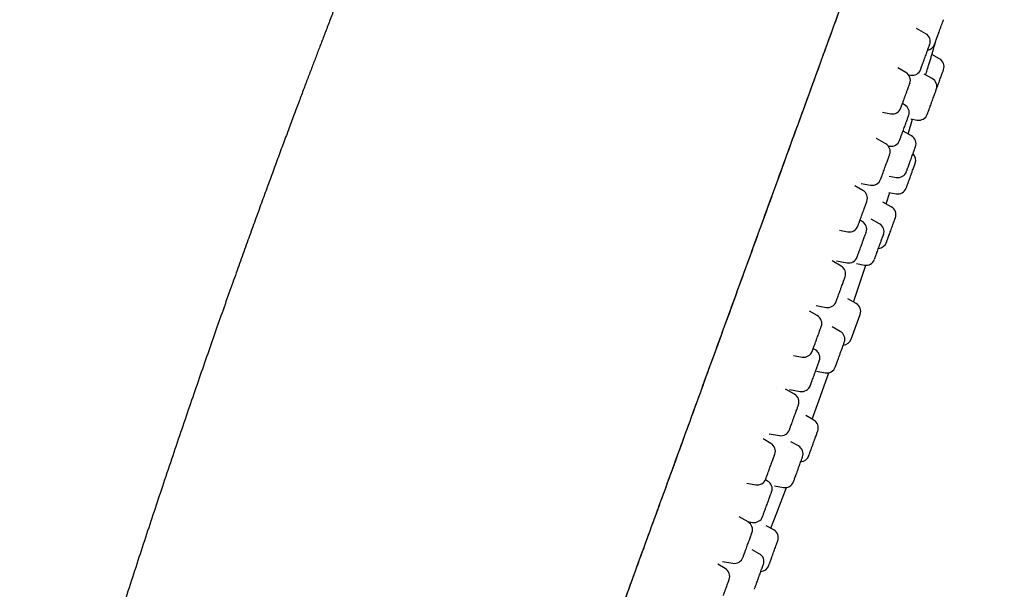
# Model space of a CAD drawing. Header units: millimetres. Extents: x 8 to 1603, y 12 to 2556.
# Tile 115 of 121: x 1174 to 1229, y 2150 to 2181. Entities that reach past the tile are written whole.
import ezdxf

# ---------------------------------------------------------------- set-up
doc = ezdxf.new("R2010")
doc.units = ezdxf.units.MM

msp = doc.modelspace()

# ---------------------------------------------------------------- linework, layer by layer
at = {"color": 7, "linetype": 'Continuous', "lineweight": 30}
for p, q in [((1224.671, 2180.452), (1224.159, 2180.748)), ((1225.22, 2179.996), (1225.239, 2180.059)), ((1225.437, 2179.063), (1225.005, 2179.306)), ((1223.569, 2178.303), (1223.117, 2178.565)), ((1223.716, 2178.175), (1223.834, 2178.154)), ((1225.034, 2177.958), (1224.587, 2178.21)), ((1223.5, 2176.505), (1223.38, 2176.575)), ((1222.278, 2176.086), (1222.733, 2176.005)), ((1223.691, 2174.88), (1223.944, 2175.705)), ((1223.84, 2175.725), (1224.197, 2175.658)), ((1223.876, 2174.776), (1223.417, 2175.035)), ((1222.447, 2174.342), (1221.938, 2174.636)), ((1222.588, 2174.22), (1222.664, 2174.207)), ((1221.078, 2172.138), (1221.61, 2172.044)), ((1222.641, 2172.55), (1223.039, 2172.476)), ((1221.185, 2171.751), (1220.737, 2172.009)), ((1222.468, 2171), (1222.671, 2171.633)), ((1222.628, 2171.641), (1223.027, 2171.566)), ((1222.761, 2170.835), (1222.294, 2171.098)), ((1221.143, 2170.03), (1221.023, 2170.099)), ((1222.102, 2169.901), (1221.642, 2170.16)), ((1219.876, 2169.536), (1220.348, 2169.453)), ((1219.975, 2167.551), (1219.473, 2167.841)), ((1219.718, 2167.835), (1220.307, 2167.731)), ((1220.825, 2167.683), (1221.265, 2167.601)), ((1220.807, 2165.468), (1220.344, 2165.728)), ((1218.653, 2164.795), (1218.214, 2165.049)), ((1218.59, 2165.35), (1219.139, 2165.253)), ((1220.532, 2163.489), (1221.032, 2164.861)), ((1219.925, 2163.921), (1219.479, 2164.172)), ((1218.544, 2162.889), (1218.424, 2162.958)), ((1217.329, 2162.583), (1217.816, 2162.497)), ((1218.612, 2161.71), (1219.088, 2161.621)), ((1217.383, 2160.43), (1216.891, 2160.714)), ((1217.104, 2160.697), (1217.708, 2160.591)), ((1218.451, 2158.994), (1218.009, 2159.242)), ((1216.072, 2157.703), (1215.643, 2157.95)), ((1215.984, 2158.231), (1216.547, 2158.132)), ((1217.609, 2157.557), (1217.187, 2157.795)), ((1214.736, 2155.493), (1215.235, 2155.405)), ((1215.896, 2155.612), (1215.774, 2155.683)), ((1216.268, 2155.351), (1216.772, 2155.257)), ((1214.805, 2153.346), (1214.323, 2153.624)), ((1214.772, 2153.365), (1215.059, 2153.314)), ((1216.231, 2152.896), (1215.822, 2153.126)), ((1215.433, 2151.577), (1215.043, 2151.796)), ((1213.54, 2150.747), (1213.125, 2150.987)), ((1213.394, 2151.149), (1213.968, 2151.047))]:
    msp.add_line(p, q, dxfattribs=at)
at = {"color": 7, "linetype": 'Continuous', "lineweight": 30, "flags": 128}
for points in [[(1220.661, 2165.551), (1220.789, 2165.927), (1221.351, 2167.592)], [(1218.36, 2159.045), (1218.658, 2159.863), (1219.291, 2161.625)], [(1216.368, 2160.731), (1216.366, 2160.731), (1216.366, 2160.731)], [(1216.074, 2152.985), (1216.406, 2153.842), (1216.947, 2155.255)]]:
    msp.add_lwpolyline(points, dxfattribs=at)
at = {"color": 7, "linetype": 'Continuous', "lineweight": 30}
for centre, start, end in [((1224.421, 2180.019), 340, 60), ((1224.691, 2180.03), 280.3805, 340), ((1225.191, 2178.627), 340, 60.5852), ((1223.319, 2177.87), 340, 60), ((1223.921, 2178.646), 260, 340), ((1224.789, 2177.522), 340, 60.5852), ((1223.25, 2176.072), 340, 60), ((1222.82, 2176.498), 260, 340), ((1224.289, 2176.149), 259.4148, 340), ((1222.197, 2173.909), 340, 60), ((1222.751, 2174.7), 260, 340), ((1223.631, 2174.34), 340, 60.5852), ((1223.619, 2173.43), 340, 46.1074), ((1223.131, 2172.967), 259.4148, 340), ((1221.697, 2172.536), 260, 340), ((1220.935, 2171.318), 340, 60), ((1223.119, 2172.057), 259.3406, 340), ((1222.516, 2170.399), 340, 60.6594), ((1220.893, 2169.597), 340, 60), ((1220.435, 2169.945), 260, 340), ((1221.856, 2169.465), 340, 60.5852), ((1222.016, 2169.027), 273.8505, 340), ((1220.394, 2168.224), 260, 340), ((1221.357, 2168.092), 259.4148, 340), ((1219.725, 2167.118), 340, 60), ((1219.226, 2165.746), 260, 340), ((1220.562, 2165.032), 340, 60.6594), ((1218.403, 2164.362), 340, 60), ((1219.68, 2163.485), 340, 60.5852), ((1220.063, 2163.659), 273.8505, 340), ((1218.294, 2162.456), 340, 60), ((1217.903, 2162.989), 260, 340), ((1219.18, 2162.112), 259.4148, 340), ((1217.795, 2161.083), 260, 340), ((1217.133, 2159.997), 340, 60), ((1218.206, 2158.558), 340, 60.6594), ((1216.634, 2158.624), 260, 340), ((1215.822, 2157.27), 340, 60), ((1217.364, 2157.121), 340, 60.5852), ((1217.706, 2157.185), 273.8505, 340), ((1215.322, 2155.897), 260, 340), ((1215.646, 2155.179), 340, 60), ((1216.864, 2155.748), 259.4148, 340), ((1215.146, 2153.806), 260, 340), ((1214.555, 2152.913), 340, 60), ((1215.986, 2152.46), 340, 60.6594), ((1214.055, 2151.54), 260, 340), ((1215.187, 2151.141), 340, 60.5852), ((1215.487, 2151.088), 273.8505, 340), ((1213.29, 2150.314), 340, 60)]:
    msp.add_arc(centre, 0.5, start, end, dxfattribs=at)
for points, knots in [([(1205.535, 2214.468), (1205.438, 2214.253), (1205.169, 2213.66), (1204.736, 2212.699), (1204.239, 2211.592), (1203.756, 2210.509), (1203.237, 2209.343), (1202.685, 2208.094), (1202.1, 2206.764), (1201.467, 2205.314), (1200.788, 2203.746), (1200.066, 2202.064), (1199.365, 2200.418), (1198.73, 2198.915), (1198.159, 2197.553), (1197.648, 2196.328), (1197.154, 2195.135), (1196.676, 2193.974), (1196.216, 2192.853), (1195.776, 2191.771), (1195.354, 2190.729), (1194.946, 2189.718), (1194.552, 2188.734), (1194.17, 2187.776), (1193.8, 2186.844), (1193.444, 2185.943), (1193.102, 2185.075), (1192.776, 2184.243), (1192.466, 2183.446), (1192.17, 2182.685), (1191.887, 2181.953), (1191.615, 2181.248), (1191.354, 2180.569), (1191.105, 2179.916), (1190.866, 2179.292), (1190.632, 2178.675), (1190.393, 2178.045), (1190.143, 2177.384), (1189.876, 2176.675), (1189.592, 2175.917), (1189.29, 2175.108), (1188.975, 2174.263), (1188.649, 2173.38), (1188.31, 2172.459), (1187.966, 2171.521), (1187.618, 2170.566), (1187.266, 2169.596), (1186.904, 2168.592), (1186.532, 2167.556), (1186.135, 2166.443), (1185.713, 2165.25), (1185.264, 2163.976), (1184.805, 2162.662), (1184.335, 2161.306), (1183.854, 2159.91), (1183.363, 2158.473), (1182.863, 2156.996), (1182.371, 2155.531), (1181.888, 2154.081), (1181.414, 2152.648), (1180.932, 2151.178), (1180.443, 2149.67), (1179.948, 2148.132), (1179.449, 2146.566), (1178.945, 2144.973), (1178.436, 2143.345), (1177.922, 2141.687), (1177.405, 2140), (1176.885, 2138.289), (1176.365, 2136.557), (1175.882, 2134.93), (1175.435, 2133.408), (1175.023, 2131.99), (1174.668, 2130.764), (1174.453, 2130.009), (1174.374, 2129.734)], [0, 0, 0, 0, 0.007841, 0.021597, 0.035012, 0.048121, 0.060953, 0.077387, 0.093455, 0.10921, 0.129898, 0.150168, 0.169983, 0.189292, 0.204346, 0.21903, 0.233329, 0.247228, 0.260717, 0.273558, 0.286001, 0.298053, 0.30972, 0.321207, 0.332304, 0.343015, 0.353343, 0.36329, 0.372691, 0.381728, 0.390404, 0.398718, 0.406828, 0.41456, 0.421913, 0.429024, 0.43646, 0.444285, 0.452498, 0.461613, 0.471162, 0.481146, 0.491565, 0.502417, 0.513704, 0.524742, 0.536164, 0.54797, 0.560157, 0.572726, 0.587202, 0.602149, 0.617563, 0.633442, 0.649782, 0.66658, 0.683842, 0.701576, 0.717879, 0.734582, 0.751696, 0.769237, 0.787216, 0.80531, 0.823813, 0.842696, 0.861924, 0.88146, 0.901262, 0.921283, 0.941513, 0.957606, 0.973928, 0.990536, 1, 1, 1, 1]), ([(1197.185, 2119.371), (1197.221, 2119.47), (1197.293, 2119.668), (1197.414, 2119.998), (1197.543, 2120.354), (1197.683, 2120.739), (1197.833, 2121.151), (1197.993, 2121.591), (1198.164, 2122.059), (1198.345, 2122.558), (1198.539, 2123.09), (1198.745, 2123.656), (1198.964, 2124.256), (1199.193, 2124.888), (1199.434, 2125.55), (1199.686, 2126.242), (1199.949, 2126.964), (1200.221, 2127.713), (1200.503, 2128.486), (1200.793, 2129.283), (1201.091, 2130.102), (1201.397, 2130.942), (1201.708, 2131.796), (1202.023, 2132.661), (1202.342, 2133.538), (1202.666, 2134.428), (1203.015, 2135.388), (1203.39, 2136.419), (1203.791, 2137.521), (1204.197, 2138.634), (1204.605, 2139.757), (1205.017, 2140.887), (1205.489, 2142.186), (1206.024, 2143.654), (1206.619, 2145.289), (1207.216, 2146.929), (1207.814, 2148.572), (1208.413, 2150.219), (1209.049, 2151.967), (1209.722, 2153.816), (1210.432, 2155.766), (1211.143, 2157.719), (1211.859, 2159.686), (1212.58, 2161.667), (1213.306, 2163.661), (1214.031, 2165.654), (1214.756, 2167.646), (1215.48, 2169.636), (1216.204, 2171.623), (1216.835, 2173.358), (1217.375, 2174.841), (1217.824, 2176.074), (1218.272, 2177.305), (1218.719, 2178.533), (1219.165, 2179.759), (1219.61, 2180.982), (1220.053, 2182.2), (1220.479, 2183.369), (1220.886, 2184.489), (1221.276, 2185.56), (1221.663, 2186.621), (1222.045, 2187.671), (1222.422, 2188.707), (1222.793, 2189.728), (1223.143, 2190.688), (1223.471, 2191.589), (1223.778, 2192.433), (1224.078, 2193.257), (1224.371, 2194.062), (1224.656, 2194.846), (1224.933, 2195.607), (1225.201, 2196.343), (1225.464, 2197.065), (1225.719, 2197.767), (1225.967, 2198.449), (1226.204, 2199.098), (1226.428, 2199.716), (1226.641, 2200.3), (1226.848, 2200.869), (1227.048, 2201.417), (1227.238, 2201.941), (1227.415, 2202.426), (1227.577, 2202.871), (1227.725, 2203.278), (1227.86, 2203.648), (1227.982, 2203.985), (1228.094, 2204.291), (1228.201, 2204.586), (1228.303, 2204.867), (1228.399, 2205.129), (1228.483, 2205.361), (1228.562, 2205.578), (1228.634, 2205.776), (1228.712, 2205.99), (1228.791, 2206.207), (1228.866, 2206.413), (1228.927, 2206.581), (1228.975, 2206.711), (1229.008, 2206.803), (1229.029, 2206.86), (1229.031, 2206.867), (1229.033, 2206.871)], [0, 0, 0, 0, 0.007841, 0.015682, 0.023523, 0.03136, 0.039196, 0.046896, 0.054598, 0.0623, 0.070001, 0.077858, 0.085714, 0.093569, 0.101425, 0.109284, 0.117143, 0.125, 0.132839, 0.140678, 0.148516, 0.156356, 0.164197, 0.171899, 0.1796, 0.187299, 0.194997, 0.204163, 0.21333, 0.222498, 0.231663, 0.240828, 0.249996, 0.263066, 0.276131, 0.289196, 0.302264, 0.31533, 0.328397, 0.343799, 0.359199, 0.374599, 0.39, 0.405716, 0.421431, 0.437144, 0.452856, 0.46857, 0.484286, 0.500001, 0.509802, 0.519602, 0.529402, 0.539202, 0.549002, 0.558803, 0.568604, 0.578404, 0.587202, 0.596, 0.604801, 0.613603, 0.622402, 0.6312, 0.64, 0.647702, 0.655402, 0.663101, 0.670799, 0.6785, 0.686201, 0.693903, 0.701604, 0.709671, 0.717735, 0.725799, 0.733863, 0.741929, 0.749997, 0.758781, 0.767564, 0.776345, 0.785123, 0.793902, 0.802526, 0.81115, 0.819772, 0.828397, 0.838666, 0.848934, 0.859198, 0.869464, 0.87973, 0.889996, 0.905713, 0.921431, 0.937145, 0.952858, 0.968572, 0.984286, 1, 1, 1, 1]), ([(1197.214, 2119.451), (1197.224, 2119.477), (1197.265, 2119.591), (1197.348, 2119.817), (1197.462, 2120.132), (1197.588, 2120.476), (1197.723, 2120.848), (1197.869, 2121.249), (1198.027, 2121.684), (1198.199, 2122.157), (1198.385, 2122.666), (1198.584, 2123.213), (1198.794, 2123.792), (1199.017, 2124.403), (1199.252, 2125.049), (1199.5, 2125.73), (1199.753, 2126.425), (1200.008, 2127.127), (1200.265, 2127.832), (1200.53, 2128.56), (1200.802, 2129.308), (1201.082, 2130.076), (1201.367, 2130.861), (1201.669, 2131.691), (1201.989, 2132.568), (1202.326, 2133.494), (1202.67, 2134.439), (1203.018, 2135.397), (1203.384, 2136.402), (1203.767, 2137.454), (1204.167, 2138.553), (1204.57, 2139.661), (1204.977, 2140.777), (1205.386, 2141.901), (1205.797, 2143.031), (1206.21, 2144.166), (1206.707, 2145.531), (1207.288, 2147.129), (1207.954, 2148.958), (1208.62, 2150.789), (1209.287, 2152.619), (1209.949, 2154.438), (1210.607, 2156.246), (1211.261, 2158.044), (1211.915, 2159.841), (1212.587, 2161.686), (1213.276, 2163.579), (1213.982, 2165.519), (1214.688, 2167.46), (1215.395, 2169.401), (1216.101, 2171.343), (1216.731, 2173.072), (1217.284, 2174.591), (1217.759, 2175.898), (1218.235, 2177.203), (1218.709, 2178.506), (1219.182, 2179.805), (1219.653, 2181.101), (1220.089, 2182.297), (1220.488, 2183.395), (1220.852, 2184.394), (1221.213, 2185.385), (1221.57, 2186.368), (1221.923, 2187.336), (1222.269, 2188.288), (1222.609, 2189.222), (1222.943, 2190.14), (1223.273, 2191.046), (1223.597, 2191.937), (1223.917, 2192.815), (1224.229, 2193.672), (1224.533, 2194.507), (1224.828, 2195.319), (1225.113, 2196.102), (1225.378, 2196.83), (1225.623, 2197.504), (1225.85, 2198.126), (1226.066, 2198.721), (1226.273, 2199.288), (1226.469, 2199.828), (1226.656, 2200.342), (1226.839, 2200.845), (1227.017, 2201.333), (1227.188, 2201.802), (1227.345, 2202.235), (1227.49, 2202.634), (1227.63, 2203.016), (1227.761, 2203.376), (1227.86, 2203.65), (1227.911, 2203.788), (1227.924, 2203.826)], [0, 0, 0, 0, 0.002995, 0.012833, 0.022679, 0.032541, 0.042254, 0.052004, 0.061799, 0.071619, 0.081639, 0.091633, 0.101582, 0.111515, 0.121454, 0.131415, 0.141419, 0.150518, 0.15961, 0.16869, 0.177751, 0.186785, 0.195803, 0.204829, 0.214779, 0.224765, 0.234796, 0.244802, 0.254767, 0.265857, 0.276925, 0.287984, 0.299044, 0.310112, 0.321194, 0.332289, 0.343392, 0.361161, 0.378922, 0.396658, 0.414352, 0.432011, 0.449334, 0.466642, 0.48394, 0.501233, 0.519908, 0.538589, 0.557283, 0.575996, 0.594735, 0.613521, 0.626196, 0.638882, 0.651575, 0.664269, 0.676957, 0.689641, 0.702329, 0.712278, 0.722225, 0.732172, 0.742119, 0.75207, 0.761852, 0.771648, 0.78143, 0.791181, 0.801112, 0.811039, 0.820983, 0.830975, 0.840993, 0.85101, 0.861, 0.870026, 0.879026, 0.888014, 0.897003, 0.906006, 0.915044, 0.924116, 0.934108, 0.944087, 0.954025, 0.963932, 0.973825, 0.984861, 0.9959, 1, 1, 1, 1]), ([(1225.162, 2179.862), (1225.162, 2179.862), (1225.161, 2179.86), (1225.171, 2179.887), (1225.188, 2179.935), (1225.209, 2179.992), (1225.229, 2180.047), (1225.256, 2180.122), (1225.291, 2180.217), (1225.328, 2180.319), (1225.36, 2180.406), (1225.393, 2180.499), (1225.436, 2180.616), (1225.486, 2180.754), (1225.527, 2180.867), (1225.559, 2180.954), (1225.583, 2181.021), (1225.597, 2181.059), (1225.604, 2181.078)], [0, 0, 0, 0, 0.041646, 0.124819, 0.207693, 0.259098, 0.309962, 0.361104, 0.437894, 0.514389, 0.556286, 0.59767, 0.680545, 0.763718, 0.846592, 0.897929, 0.948793, 1, 1, 1, 1]), ([(1225.604, 2181.078), (1225.613, 2181.103), (1225.632, 2181.154), (1225.647, 2181.196), (1225.655, 2181.218), (1225.66, 2181.231), (1225.659, 2181.229), (1225.659, 2181.228)], [0, 0, 0, 0, 0.2761594, 0.5517946, 0.7026153, 0.8515868, 1, 1, 1, 1]), ([(1224.675, 2178.16), (1224.69, 2178.211), (1224.731, 2178.346), (1224.795, 2178.562), (1224.866, 2178.802), (1224.934, 2179.03), (1224.996, 2179.241), (1225.053, 2179.432), (1225.103, 2179.6), (1225.145, 2179.742), (1225.178, 2179.853), (1225.203, 2179.937), (1225.216, 2179.983), (1225.222, 2180.002), (1225.22, 2179.996), (1225.22, 2179.996)], [0, 0, 0, 0, 0.052133, 0.137755, 0.224342, 0.310533, 0.396121, 0.482604, 0.569002, 0.654578, 0.74084, 0.827478, 0.913252, 0.99967, 1, 1, 1, 1]), ([(1224.794, 2179.583), (1224.806, 2179.615), (1224.83, 2179.681), (1224.853, 2179.744), (1224.868, 2179.786), (1224.881, 2179.821), (1224.89, 2179.846), (1224.889, 2179.845), (1224.889, 2179.845)], [0, 0, 0, 0, 0.207142, 0.41389, 0.527017, 0.638758, 0.862527, 1, 1, 1, 1]), ([(1224.392, 2178.479), (1224.392, 2178.478), (1224.391, 2178.474), (1224.398, 2178.496), (1224.411, 2178.53), (1224.425, 2178.569), (1224.446, 2178.626), (1224.475, 2178.705), (1224.507, 2178.795), (1224.536, 2178.874), (1224.568, 2178.961), (1224.609, 2179.076), (1224.661, 2179.216), (1224.705, 2179.337), (1224.74, 2179.435), (1224.768, 2179.513), (1224.785, 2179.559), (1224.794, 2179.583)], [0, 0, 0, 0, 0.035549, 0.126877, 0.183525, 0.239577, 0.295936, 0.380559, 0.464856, 0.511027, 0.556632, 0.64796, 0.739617, 0.830944, 0.887517, 0.943569, 1, 1, 1, 1]), ([(1225.263, 2177.363), (1225.267, 2177.373), (1225.283, 2177.418), (1225.313, 2177.5), (1225.349, 2177.599), (1225.38, 2177.684), (1225.416, 2177.784), (1225.458, 2177.899), (1225.497, 2178.005), (1225.527, 2178.087), (1225.556, 2178.168), (1225.589, 2178.259), (1225.622, 2178.348), (1225.642, 2178.404), (1225.654, 2178.436), (1225.66, 2178.453), (1225.661, 2178.455), (1225.661, 2178.456)], [0, 0, 0, 0, 0.02591, 0.118151, 0.175364, 0.231977, 0.288899, 0.374367, 0.459506, 0.506138, 0.552199, 0.644439, 0.737012, 0.829252, 0.886466, 0.943078, 1, 1, 1, 1]), ([(1223.657, 2177.337), (1223.671, 2177.374), (1223.698, 2177.448), (1223.726, 2177.526), (1223.746, 2177.58), (1223.764, 2177.63), (1223.78, 2177.673), (1223.789, 2177.7), (1223.788, 2177.697), (1223.788, 2177.696)], [0, 0, 0, 0, 0.174683, 0.349035, 0.444436, 0.538667, 0.727373, 0.916758, 1, 1, 1, 1]), ([(1223.291, 2176.33), (1223.291, 2176.33), (1223.29, 2176.328), (1223.296, 2176.345), (1223.305, 2176.37), (1223.321, 2176.412), (1223.344, 2176.476), (1223.372, 2176.553), (1223.398, 2176.625), (1223.427, 2176.704), (1223.467, 2176.813), (1223.517, 2176.951), (1223.562, 2177.074), (1223.599, 2177.176), (1223.629, 2177.259), (1223.648, 2177.311), (1223.657, 2177.337)], [0, 0, 0, 0, 0.05523, 0.116526, 0.177178, 0.238162, 0.329728, 0.420942, 0.470902, 0.52025, 0.619072, 0.71825, 0.817072, 0.878287, 0.938939, 1, 1, 1, 1]), ([(1224.76, 2175.98), (1224.759, 2175.979), (1224.759, 2175.977), (1224.761, 2175.984), (1224.767, 2175.999), (1224.781, 2176.039), (1224.807, 2176.11), (1224.838, 2176.194), (1224.867, 2176.276), (1224.894, 2176.35), (1224.928, 2176.443), (1224.969, 2176.554), (1225.009, 2176.664), (1225.041, 2176.754), (1225.075, 2176.846), (1225.115, 2176.957), (1225.159, 2177.078), (1225.192, 2177.168), (1225.216, 2177.233), (1225.232, 2177.277), (1225.246, 2177.317), (1225.257, 2177.346), (1225.258, 2177.349), (1225.258, 2177.35)], [0, 0, 0, 0, 0.008861, 0.04165, 0.074037, 0.138894, 0.203985, 0.268842, 0.309071, 0.348877, 0.388901, 0.448997, 0.508861, 0.54165, 0.574036, 0.638894, 0.703985, 0.768842, 0.809071, 0.848877, 0.888901, 0.948997, 1, 1, 1, 1]), ([(1223.221, 2174.53), (1223.221, 2174.53), (1223.219, 2174.525), (1223.225, 2174.542), (1223.236, 2174.571), (1223.249, 2174.607), (1223.268, 2174.66), (1223.296, 2174.735), (1223.327, 2174.822), (1223.355, 2174.899), (1223.386, 2174.984), (1223.428, 2175.098), (1223.479, 2175.238), (1223.523, 2175.36), (1223.559, 2175.46), (1223.588, 2175.539), (1223.606, 2175.587), (1223.614, 2175.611)], [0, 0, 0, 0, 0.015458, 0.108688, 0.166516, 0.223736, 0.281269, 0.367655, 0.453708, 0.500841, 0.547396, 0.640626, 0.734192, 0.827422, 0.885174, 0.942394, 1, 1, 1, 1]), ([(1223.614, 2175.611), (1223.627, 2175.645), (1223.651, 2175.713), (1223.676, 2175.78), (1223.693, 2175.826), (1223.707, 2175.864), (1223.718, 2175.896), (1223.719, 2175.898), (1223.719, 2175.899)], [0, 0, 0, 0, 0.1972774, 0.3941804, 0.5019208, 0.6083402, 0.8214535, 1, 1, 1, 1]), ([(1223.602, 2172.8), (1223.602, 2172.799), (1223.601, 2172.796), (1223.61, 2172.822), (1223.627, 2172.868), (1223.647, 2172.923), (1223.667, 2172.978), (1223.694, 2173.051), (1223.728, 2173.146), (1223.765, 2173.247), (1223.797, 2173.334), (1223.83, 2173.426), (1223.873, 2173.543), (1223.923, 2173.682), (1223.964, 2173.795), (1223.997, 2173.884), (1224.021, 2173.951), (1224.046, 2174.02), (1224.07, 2174.086), (1224.086, 2174.13), (1224.095, 2174.154), (1224.1, 2174.168), (1224.1, 2174.166), (1224.099, 2174.166)], [0, 0, 0, 0, 0.027755, 0.092846, 0.157704, 0.197933, 0.237739, 0.277763, 0.337858, 0.397722, 0.430511, 0.462898, 0.527755, 0.592846, 0.657704, 0.697933, 0.737739, 0.777763, 0.837858, 0.897722, 0.930511, 0.962898, 1, 1, 1, 1]), ([(1222.168, 2172.368), (1222.168, 2172.367), (1222.167, 2172.364), (1222.171, 2172.375), (1222.178, 2172.395), (1222.191, 2172.432), (1222.212, 2172.49), (1222.239, 2172.563), (1222.264, 2172.631), (1222.292, 2172.707), (1222.33, 2172.813), (1222.38, 2172.949), (1222.424, 2173.072), (1222.462, 2173.176), (1222.493, 2173.26), (1222.512, 2173.313), (1222.522, 2173.339)], [0, 0, 0, 0, 0.027696, 0.090779, 0.153198, 0.215959, 0.310195, 0.404067, 0.455483, 0.506268, 0.60797, 0.710039, 0.811741, 0.87474, 0.937159, 1, 1, 1, 1]), ([(1222.522, 2173.339), (1222.536, 2173.378), (1222.563, 2173.454), (1222.593, 2173.537), (1222.615, 2173.595), (1222.634, 2173.649), (1222.653, 2173.7), (1222.665, 2173.734), (1222.666, 2173.735), (1222.666, 2173.735)], [0, 0, 0, 0, 0.165722, 0.33113, 0.421636, 0.511034, 0.690058, 0.869728, 1, 1, 1, 1]), ([(1223.59, 2171.889), (1223.59, 2171.889), (1223.59, 2171.889), (1223.596, 2171.905), (1223.605, 2171.931), (1223.624, 2171.982), (1223.654, 2172.066), (1223.688, 2172.159), (1223.72, 2172.247), (1223.749, 2172.326), (1223.784, 2172.422), (1223.826, 2172.536), (1223.866, 2172.646), (1223.898, 2172.735), (1223.93, 2172.824), (1223.969, 2172.93), (1224.01, 2173.043), (1224.04, 2173.124), (1224.06, 2173.179), (1224.073, 2173.215), (1224.083, 2173.244), (1224.089, 2173.261), (1224.088, 2173.258), (1224.088, 2173.257)], [0, 0, 0, 0, 0.043069, 0.075858, 0.108245, 0.173102, 0.238193, 0.303051, 0.34328, 0.383086, 0.42311, 0.483205, 0.543069, 0.575858, 0.608245, 0.673102, 0.738193, 0.803051, 0.84328, 0.883086, 0.92311, 0.983205, 1, 1, 1, 1]), ([(1221.227, 2170.66), (1221.242, 2170.701), (1221.272, 2170.782), (1221.305, 2170.874), (1221.33, 2170.941), (1221.353, 2171.005), (1221.377, 2171.07), (1221.396, 2171.124), (1221.404, 2171.146), (1221.404, 2171.146), (1221.404, 2171.146)], [0, 0, 0, 0, 0.147804, 0.295327, 0.376048, 0.45578, 0.615448, 0.775692, 0.93536, 1, 1, 1, 1]), ([(1220.905, 2169.776), (1220.905, 2169.775), (1220.905, 2169.774), (1220.908, 2169.783), (1220.916, 2169.805), (1220.932, 2169.849), (1220.954, 2169.91), (1220.976, 2169.969), (1221.001, 2170.038), (1221.036, 2170.135), (1221.083, 2170.265), (1221.128, 2170.386), (1221.165, 2170.491), (1221.197, 2170.577), (1221.217, 2170.632), (1221.227, 2170.66)], [0, 0, 0, 0, 0.02353, 0.090566, 0.15797, 0.259175, 0.35999, 0.415209, 0.469751, 0.578975, 0.688592, 0.797816, 0.865475, 0.932512, 1, 1, 1, 1]), ([(1222.487, 2168.859), (1222.487, 2168.858), (1222.485, 2168.854), (1222.493, 2168.876), (1222.509, 2168.919), (1222.528, 2168.972), (1222.547, 2169.025), (1222.573, 2169.096), (1222.607, 2169.189), (1222.644, 2169.289), (1222.675, 2169.375), (1222.708, 2169.467), (1222.751, 2169.584), (1222.802, 2169.723), (1222.843, 2169.838), (1222.876, 2169.928), (1222.901, 2169.996), (1222.927, 2170.067), (1222.952, 2170.136), (1222.969, 2170.183), (1222.978, 2170.209), (1222.985, 2170.226), (1222.985, 2170.226), (1222.985, 2170.225)], [0, 0, 0, 0, 0.019202, 0.084293, 0.14915, 0.189379, 0.229185, 0.269209, 0.329305, 0.389169, 0.421958, 0.454345, 0.519202, 0.584293, 0.64915, 0.689379, 0.729185, 0.769209, 0.829305, 0.889169, 0.921958, 0.954345, 1, 1, 1, 1]), ([(1221.197, 2168.969), (1221.211, 2169.009), (1221.241, 2169.089), (1221.273, 2169.178), (1221.296, 2169.242), (1221.318, 2169.303), (1221.341, 2169.364), (1221.357, 2169.41), (1221.364, 2169.427), (1221.363, 2169.425), (1221.363, 2169.424)], [0, 0, 0, 0, 0.153456, 0.306621, 0.390429, 0.473209, 0.638984, 0.805355, 0.971129, 1, 1, 1, 1]), ([(1220.864, 2168.054), (1220.864, 2168.054), (1220.864, 2168.054), (1220.869, 2168.067), (1220.879, 2168.095), (1220.896, 2168.143), (1220.92, 2168.208), (1220.943, 2168.271), (1220.969, 2168.342), (1221.005, 2168.443), (1221.054, 2168.575), (1221.098, 2168.697), (1221.136, 2168.801), (1221.167, 2168.887), (1221.187, 2168.942), (1221.197, 2168.969)], [0, 0, 0, 0, 0.047529, 0.112917, 0.178664, 0.277382, 0.37572, 0.429581, 0.482783, 0.589322, 0.696246, 0.802785, 0.868782, 0.93417, 1, 1, 1, 1]), ([(1221.828, 2167.924), (1221.828, 2167.924), (1221.828, 2167.925), (1221.835, 2167.945), (1221.845, 2167.973), (1221.862, 2168.018), (1221.886, 2168.085), (1221.915, 2168.165), (1221.942, 2168.238), (1221.971, 2168.319), (1222.011, 2168.429), (1222.062, 2168.568), (1222.107, 2168.691), (1222.144, 2168.793), (1222.174, 2168.875), (1222.206, 2168.965), (1222.241, 2169.059), (1222.268, 2169.135), (1222.287, 2169.188), (1222.304, 2169.234), (1222.319, 2169.274), (1222.327, 2169.296), (1222.326, 2169.292), (1222.325, 2169.291)], [0, 0, 0, 0, 0.046671, 0.0869, 0.126706, 0.16673, 0.226826, 0.28669, 0.319479, 0.351866, 0.416723, 0.481814, 0.546671, 0.5869, 0.626706, 0.66673, 0.726826, 0.78669, 0.819479, 0.851866, 0.916723, 0.981814, 1, 1, 1, 1]), ([(1219.996, 2166.401), (1220.011, 2166.442), (1220.042, 2166.526), (1220.077, 2166.623), (1220.103, 2166.696), (1220.129, 2166.765), (1220.156, 2166.839), (1220.179, 2166.904), (1220.191, 2166.936), (1220.195, 2166.948), (1220.195, 2166.946), (1220.195, 2166.946)], [0, 0, 0, 0, 0.1380996, 0.2759372, 0.3513584, 0.4258549, 0.5750401, 0.7247627, 0.8739477, 0.9664828, 1, 1, 1, 1]), ([(1219.696, 2165.576), (1219.696, 2165.576), (1219.696, 2165.575), (1219.701, 2165.59), (1219.713, 2165.623), (1219.732, 2165.675), (1219.751, 2165.728), (1219.774, 2165.791), (1219.807, 2165.882), (1219.853, 2166.007), (1219.896, 2166.125), (1219.934, 2166.229), (1219.965, 2166.316), (1219.986, 2166.372), (1219.996, 2166.401)], [0, 0, 0, 0, 0.044643, 0.11545, 0.221765, 0.327672, 0.385679, 0.442975, 0.557714, 0.672867, 0.787607, 0.858682, 0.929104, 1, 1, 1, 1]), ([(1218.647, 2163.572), (1218.663, 2163.615), (1218.694, 2163.7), (1218.731, 2163.803), (1218.76, 2163.88), (1218.787, 2163.956), (1218.817, 2164.039), (1218.846, 2164.117), (1218.862, 2164.163), (1218.87, 2164.185), (1218.873, 2164.192), (1218.873, 2164.191), (1218.872, 2164.19)], [0, 0, 0, 0, 0.128086, 0.2559289, 0.3258814, 0.3949762, 0.533344, 0.6722101, 0.8105777, 0.8964031, 0.9813259, 1, 1, 1, 1]), ([(1218.373, 2162.819), (1218.373, 2162.82), (1218.374, 2162.821), (1218.382, 2162.843), (1218.397, 2162.884), (1218.413, 2162.929), (1218.433, 2162.984), (1218.463, 2163.067), (1218.506, 2163.184), (1218.548, 2163.298), (1218.585, 2163.4), (1218.616, 2163.486), (1218.637, 2163.543), (1218.647, 2163.572)], [0, 0, 0, 0, 0.0588609, 0.1719781, 0.2846596, 0.3463778, 0.4073392, 0.5294193, 0.6519391, 0.774019, 0.8496417, 0.924568, 1, 1, 1, 1]), ([(1219.65, 2161.942), (1219.65, 2161.942), (1219.65, 2161.941), (1219.654, 2161.952), (1219.665, 2161.982), (1219.683, 2162.031), (1219.701, 2162.082), (1219.723, 2162.142), (1219.756, 2162.231), (1219.8, 2162.354), (1219.843, 2162.472), (1219.881, 2162.575), (1219.912, 2162.661), (1219.949, 2162.762), (1219.989, 2162.873), (1220.025, 2162.972), (1220.052, 2163.046), (1220.078, 2163.117), (1220.106, 2163.194), (1220.131, 2163.263), (1220.144, 2163.299), (1220.149, 2163.313), (1220.149, 2163.313), (1220.149, 2163.313)], [0, 0, 0, 0, 0.015562, 0.055586, 0.115682, 0.175546, 0.208335, 0.240722, 0.305579, 0.37067, 0.435527, 0.475756, 0.515562, 0.555586, 0.615682, 0.675546, 0.708335, 0.740722, 0.805579, 0.87067, 0.935527, 0.975756, 1, 1, 1, 1]), ([(1218.531, 2161.645), (1218.547, 2161.688), (1218.578, 2161.774), (1218.616, 2161.877), (1218.645, 2161.956), (1218.673, 2162.034), (1218.704, 2162.119), (1218.734, 2162.201), (1218.751, 2162.25), (1218.76, 2162.275), (1218.764, 2162.285), (1218.764, 2162.284), (1218.764, 2162.283)], [0, 0, 0, 0, 0.125537, 0.250835, 0.319395, 0.387114, 0.522728, 0.65883, 0.794444, 0.878561, 0.961793, 1, 1, 1, 1]), ([(1218.265, 2160.913), (1218.265, 2160.913), (1218.265, 2160.912), (1218.271, 2160.931), (1218.285, 2160.968), (1218.301, 2161.011), (1218.32, 2161.064), (1218.349, 2161.144), (1218.391, 2161.259), (1218.432, 2161.372), (1218.469, 2161.473), (1218.5, 2161.559), (1218.521, 2161.616), (1218.531, 2161.645)], [0, 0, 0, 0, 0.04169, 0.156871, 0.271608, 0.334453, 0.396526, 0.520834, 0.645589, 0.769896, 0.846898, 0.923192, 1, 1, 1, 1]), ([(1217.348, 2159.124), (1217.363, 2159.167), (1217.395, 2159.254), (1217.434, 2159.36), (1217.464, 2159.443), (1217.493, 2159.525), (1217.527, 2159.617), (1217.56, 2159.709), (1217.582, 2159.768), (1217.595, 2159.802), (1217.601, 2159.819), (1217.604, 2159.828), (1217.603, 2159.825), (1217.603, 2159.825)], [0, 0, 0, 0, 0.1183638, 0.2365029, 0.3011457, 0.3649959, 0.492861, 0.6211866, 0.7490515, 0.8283624, 0.9068392, 0.985746, 1, 1, 1, 1]), ([(1217.104, 2158.454), (1217.104, 2158.456), (1217.105, 2158.458), (1217.116, 2158.487), (1217.129, 2158.522), (1217.145, 2158.568), (1217.171, 2158.64), (1217.21, 2158.747), (1217.25, 2158.855), (1217.286, 2158.953), (1217.316, 2159.038), (1217.337, 2159.095), (1217.348, 2159.124)], [0, 0, 0, 0, 0.107283, 0.228769, 0.295309, 0.361033, 0.492652, 0.624744, 0.756363, 0.837894, 0.918674, 1, 1, 1, 1]), ([(1218.177, 2157.017), (1218.177, 2157.016), (1218.176, 2157.013), (1218.182, 2157.03), (1218.191, 2157.057), (1218.205, 2157.094), (1218.228, 2157.157), (1218.263, 2157.254), (1218.3, 2157.356), (1218.335, 2157.451), (1218.365, 2157.533), (1218.401, 2157.632), (1218.443, 2157.748), (1218.483, 2157.856), (1218.514, 2157.942), (1218.545, 2158.028), (1218.581, 2158.127), (1218.618, 2158.229), (1218.643, 2158.298), (1218.659, 2158.342), (1218.669, 2158.368), (1218.675, 2158.385), (1218.675, 2158.385), (1218.675, 2158.384)], [0, 0, 0, 0, 0.021634, 0.081499, 0.114287, 0.146674, 0.211532, 0.276622, 0.34148, 0.381709, 0.421515, 0.461539, 0.521634, 0.581499, 0.614287, 0.646674, 0.711532, 0.776622, 0.84148, 0.881709, 0.921515, 0.961539, 1, 1, 1, 1]), ([(1216.017, 2156.345), (1216.033, 2156.389), (1216.064, 2156.475), (1216.104, 2156.583), (1216.135, 2156.669), (1216.166, 2156.754), (1216.201, 2156.851), (1216.237, 2156.951), (1216.262, 2157.018), (1216.277, 2157.06), (1216.286, 2157.083), (1216.291, 2157.098), (1216.29, 2157.097), (1216.29, 2157.096)], [0, 0, 0, 0, 0.113014, 0.225813, 0.287534, 0.348498, 0.470584, 0.593109, 0.715194, 0.79092, 0.86585, 0.94119, 1, 1, 1, 1]), ([(1217.334, 2155.577), (1217.335, 2155.58), (1217.336, 2155.585), (1217.345, 2155.608), (1217.357, 2155.64), (1217.378, 2155.698), (1217.411, 2155.79), (1217.447, 2155.888), (1217.48, 2155.98), (1217.51, 2156.06), (1217.545, 2156.158), (1217.587, 2156.274), (1217.627, 2156.383), (1217.659, 2156.47), (1217.691, 2156.558), (1217.728, 2156.66), (1217.767, 2156.767), (1217.794, 2156.842), (1217.812, 2156.891), (1217.823, 2156.921), (1217.832, 2156.945), (1217.833, 2156.948), (1217.833, 2156.949)], [0, 0, 0, 0, 0.060138, 0.093076, 0.125611, 0.190765, 0.256153, 0.321307, 0.361719, 0.401707, 0.441914, 0.502284, 0.562422, 0.595361, 0.627895, 0.693049, 0.758437, 0.823591, 0.864004, 0.903991, 0.944198, 1, 1, 1, 1]), ([(1215.793, 2155.729), (1215.793, 2155.729), (1215.792, 2155.727), (1215.799, 2155.746), (1215.809, 2155.774), (1215.823, 2155.814), (1215.847, 2155.879), (1215.883, 2155.978), (1215.921, 2156.082), (1215.956, 2156.177), (1215.986, 2156.26), (1216.007, 2156.317), (1216.017, 2156.345)], [0, 0, 0, 0, 0.061553, 0.189261, 0.25921, 0.328302, 0.466662, 0.605522, 0.743882, 0.82959, 0.914508, 1, 1, 1, 1]), ([(1215.815, 2154.182), (1215.831, 2154.225), (1215.862, 2154.31), (1215.902, 2154.421), (1215.934, 2154.508), (1215.966, 2154.597), (1216.004, 2154.701), (1216.044, 2154.811), (1216.072, 2154.888), (1216.091, 2154.94), (1216.103, 2154.973), (1216.113, 2155), (1216.115, 2155.005), (1216.116, 2155.008)], [0, 0, 0, 0, 0.107192, 0.21418, 0.272722, 0.330545, 0.446342, 0.562555, 0.678351, 0.750176, 0.821246, 0.892705, 1, 1, 1, 1]), ([(1215.616, 2153.635), (1215.617, 2153.637), (1215.618, 2153.64), (1215.625, 2153.66), (1215.636, 2153.69), (1215.656, 2153.744), (1215.688, 2153.833), (1215.723, 2153.928), (1215.756, 2154.019), (1215.785, 2154.098), (1215.805, 2154.154), (1215.815, 2154.182)], [0, 0, 0, 0, 0.136085, 0.210622, 0.284245, 0.431681, 0.579648, 0.727083, 0.818413, 0.908901, 1, 1, 1, 1]), ([(1214.713, 2151.885), (1214.728, 2151.928), (1214.759, 2152.012), (1214.799, 2152.123), (1214.832, 2152.211), (1214.864, 2152.301), (1214.903, 2152.408), (1214.944, 2152.521), (1214.974, 2152.603), (1214.994, 2152.659), (1215.008, 2152.696), (1215.019, 2152.726), (1215.025, 2152.743), (1215.024, 2152.74), (1215.024, 2152.739)], [0, 0, 0, 0, 0.103571, 0.206945, 0.263508, 0.319379, 0.431263, 0.543551, 0.655435, 0.724834, 0.793502, 0.862547, 0.966217, 1, 1, 1, 1]), ([(1215.957, 2150.918), (1215.958, 2150.92), (1215.959, 2150.923), (1215.973, 2150.963), (1215.994, 2151.02), (1216.017, 2151.083), (1216.039, 2151.144), (1216.068, 2151.223), (1216.105, 2151.324), (1216.143, 2151.429), (1216.175, 2151.517), (1216.209, 2151.611), (1216.252, 2151.728), (1216.301, 2151.863), (1216.341, 2151.972), (1216.371, 2152.054), (1216.393, 2152.116), (1216.416, 2152.178), (1216.436, 2152.235), (1216.449, 2152.27), (1216.455, 2152.284), (1216.457, 2152.291), (1216.456, 2152.289), (1216.456, 2152.288)], [0, 0, 0, 0, 0.057677, 0.122768, 0.187625, 0.227854, 0.26766, 0.307684, 0.367779, 0.427644, 0.460433, 0.492819, 0.557677, 0.622768, 0.687625, 0.727854, 0.76766, 0.807684, 0.867779, 0.927644, 0.960433, 0.992819, 1, 1, 1, 1]), ([(1214.526, 2151.371), (1214.526, 2151.371), (1214.526, 2151.371), (1214.531, 2151.386), (1214.54, 2151.411), (1214.558, 2151.461), (1214.589, 2151.544), (1214.622, 2151.636), (1214.654, 2151.724), (1214.683, 2151.802), (1214.703, 2151.858), (1214.713, 2151.885)], [0, 0, 0, 0, 0.095835, 0.173844, 0.250897, 0.405202, 0.560063, 0.714368, 0.809952, 0.904657, 1, 1, 1, 1]), ([(1215.158, 2149.598), (1215.157, 2149.598), (1215.157, 2149.598), (1215.164, 2149.617), (1215.182, 2149.666), (1215.206, 2149.733), (1215.232, 2149.802), (1215.256, 2149.868), (1215.286, 2149.952), (1215.324, 2150.057), (1215.363, 2150.164), (1215.396, 2150.253), (1215.43, 2150.347), (1215.472, 2150.463), (1215.52, 2150.595), (1215.558, 2150.698), (1215.586, 2150.776), (1215.607, 2150.832), (1215.627, 2150.888), (1215.645, 2150.936), (1215.654, 2150.962), (1215.657, 2150.97), (1215.657, 2150.97), (1215.657, 2150.969)], [0, 0, 0, 0, 0.018463, 0.08332, 0.148411, 0.213268, 0.253497, 0.293303, 0.333327, 0.393423, 0.453287, 0.486076, 0.518463, 0.58332, 0.648411, 0.713268, 0.753497, 0.793303, 0.833327, 0.893423, 0.953287, 0.986076, 1, 1, 1, 1]), ([(1213.437, 2149.258), (1213.453, 2149.3), (1213.483, 2149.383), (1213.523, 2149.494), (1213.556, 2149.583), (1213.589, 2149.674), (1213.628, 2149.783), (1213.671, 2149.9), (1213.702, 2149.985), (1213.724, 2150.045), (1213.739, 2150.085), (1213.751, 2150.12), (1213.759, 2150.142), (1213.759, 2150.141), (1213.759, 2150.14)], [0, 0, 0, 0, 0.101119, 0.202046, 0.257271, 0.311819, 0.421055, 0.530685, 0.63992, 0.707676, 0.77472, 0.84213, 0.943347, 1, 1, 1, 1])]:
    msp.add_open_spline(points, degree=3, knots=knots, dxfattribs=at)

doc.saveas('drawing.dxf')
